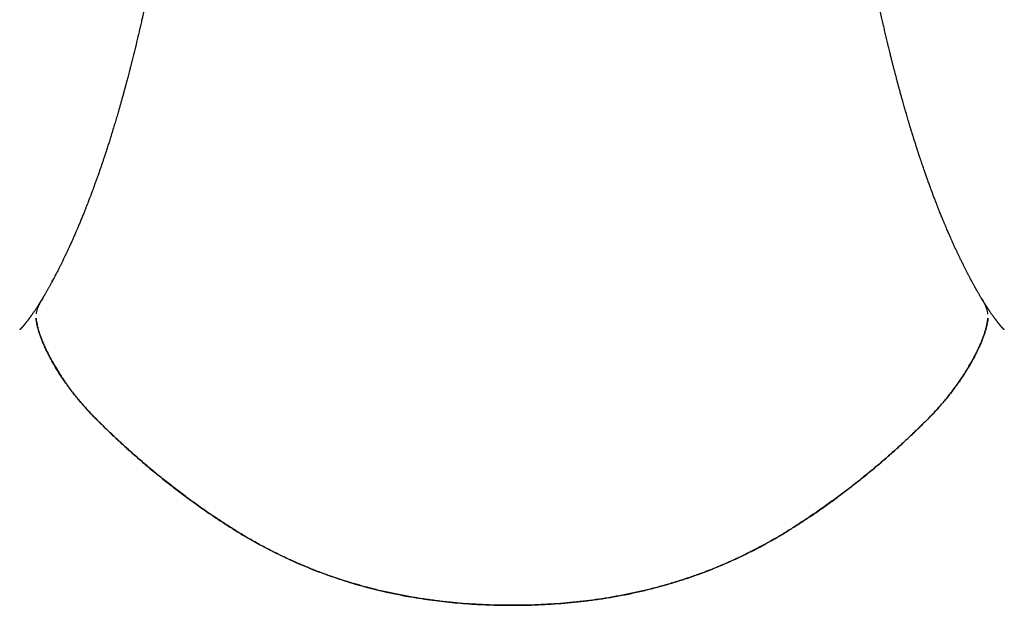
# Model space of a CAD drawing. Header units: millimetres. Extents: x 8 to 501, y 12 to 615.
# Tile 3 of 77: x 250 to 279, y 244 to 261. Entities that reach past the tile are written whole.
import ezdxf

# ---------------------------------------------------------------- set-up
doc = ezdxf.new("R2010")
doc.units = ezdxf.units.MM

msp = doc.modelspace()

# ---------------------------------------------------------------- linework, layer by layer
at = {"color": 7, "linetype": 'Continuous', "lineweight": 30}
msp.add_line((278.118, 253.221), (278.076, 253.301), dxfattribs=at)
for points, knots in [([(255.61, 278.707), (255.609, 278.682), (255.608, 278.591), (255.605, 278.434), (255.6, 278.24), (255.596, 278.053), (255.591, 277.872), (255.587, 277.72), (255.583, 277.596), (255.58, 277.499), (255.577, 277.403), (255.574, 277.311), (255.57, 277.22), (255.567, 277.132), (255.564, 277.048), (255.561, 276.969), (255.558, 276.898), (255.556, 276.834), (255.553, 276.777), (255.551, 276.729), (255.55, 276.688), (255.548, 276.655), (255.547, 276.629), (255.546, 276.61), (255.545, 276.591), (255.544, 276.566), (255.543, 276.534), (255.541, 276.495), (255.539, 276.45), (255.537, 276.399), (255.534, 276.342), (255.531, 276.279), (255.527, 276.191), (255.522, 276.081), (255.515, 275.954), (255.509, 275.834), (255.503, 275.722), (255.497, 275.617), (255.492, 275.521), (255.487, 275.434), (255.483, 275.354), (255.478, 275.28), (255.474, 275.208), (255.47, 275.144), (255.467, 275.086), (255.463, 275.034), (255.46, 274.985), (255.457, 274.938), (255.455, 274.894), (255.452, 274.86), (255.451, 274.836), (255.45, 274.817), (255.448, 274.795), (255.447, 274.768), (255.444, 274.735), (255.442, 274.696), (255.439, 274.651), (255.434, 274.574), (255.427, 274.472), (255.418, 274.347), (255.41, 274.229), (255.402, 274.117), (255.394, 274.009), (255.387, 273.904), (255.379, 273.801), (255.372, 273.704), (255.365, 273.62), (255.359, 273.546), (255.354, 273.476), (255.348, 273.402), (255.342, 273.324), (255.336, 273.248), (255.331, 273.188), (255.327, 273.146), (255.326, 273.125), (255.324, 273.11), (255.324, 273.099), (255.322, 273.084), (255.321, 273.064), (255.319, 273.039), (255.316, 273.006), (255.312, 272.964), (255.308, 272.913), (255.303, 272.856), (255.298, 272.792), (255.292, 272.723), (255.285, 272.651), (255.277, 272.558), (255.267, 272.444), (255.258, 272.34), (255.251, 272.264), (255.247, 272.218), (255.243, 272.173), (255.239, 272.134), (255.236, 272.102), (255.234, 272.079), (255.232, 272.063), (255.231, 272.05), (255.23, 272.037), (255.229, 272.022), (255.227, 272.005), (255.224, 271.978), (255.221, 271.942), (255.217, 271.895), (255.209, 271.818), (255.199, 271.71), (255.183, 271.55), (255.165, 271.365), (255.143, 271.153), (255.126, 270.986), (255.114, 270.866), (255.106, 270.798), (255.099, 270.73), (255.092, 270.666), (255.086, 270.608), (255.081, 270.56), (255.077, 270.522), (255.074, 270.492), (255.071, 270.47), (255.069, 270.453), (255.068, 270.437), (255.066, 270.418), (255.063, 270.396), (255.061, 270.371), (255.058, 270.344), (255.054, 270.307), (255.048, 270.26), (255.042, 270.201), (255.034, 270.136), (255.026, 270.06), (255.016, 269.973), (255.005, 269.874), (254.993, 269.767), (254.979, 269.651), (254.965, 269.526), (254.949, 269.392), (254.932, 269.25), (254.913, 269.096), (254.894, 268.937), (254.874, 268.777), (254.855, 268.623), (254.836, 268.475), (254.818, 268.333), (254.799, 268.193), (254.781, 268.057), (254.764, 267.923), (254.747, 267.797), (254.731, 267.679), (254.716, 267.569), (254.702, 267.466), (254.689, 267.377), (254.679, 267.302), (254.67, 267.241), (254.663, 267.188), (254.657, 267.148), (254.653, 267.119), (254.65, 267.101), (254.648, 267.084), (254.645, 267.066), (254.642, 267.041), (254.637, 267.008), (254.631, 266.968), (254.625, 266.923), (254.618, 266.874), (254.61, 266.821), (254.6, 266.754), (254.588, 266.67), (254.573, 266.567), (254.557, 266.46), (254.54, 266.35), (254.523, 266.237), (254.506, 266.121), (254.488, 266.005), (254.47, 265.892), (254.45, 265.762), (254.427, 265.616), (254.401, 265.457), (254.377, 265.306), (254.353, 265.163), (254.331, 265.028), (254.31, 264.902), (254.29, 264.785), (254.272, 264.676), (254.257, 264.588), (254.245, 264.519), (254.236, 264.468), (254.228, 264.42), (254.221, 264.38), (254.215, 264.349), (254.212, 264.329), (254.209, 264.311), (254.205, 264.29), (254.199, 264.259), (254.192, 264.218), (254.183, 264.167), (254.173, 264.107), (254.16, 264.037), (254.141, 263.932), (254.117, 263.797), (254.087, 263.637), (254.059, 263.482), (254.031, 263.334), (254.004, 263.192), (253.978, 263.055), (253.952, 262.92), (253.924, 262.781), (253.895, 262.634), (253.864, 262.48), (253.832, 262.319), (253.803, 262.179), (253.779, 262.063), (253.76, 261.973), (253.741, 261.88), (253.721, 261.786), (253.701, 261.695), (253.682, 261.608), (253.665, 261.527), (253.648, 261.452), (253.633, 261.383), (253.62, 261.324), (253.61, 261.275), (253.6, 261.234), (253.593, 261.199), (253.585, 261.166), (253.577, 261.129), (253.567, 261.083), (253.554, 261.027), (253.539, 260.962), (253.522, 260.887), (253.503, 260.802), (253.465, 260.641), (253.41, 260.406), (253.337, 260.103), (253.279, 259.871), (253.239, 259.712), (253.216, 259.623), (253.193, 259.534), (253.171, 259.447), (253.149, 259.364), (253.129, 259.288), (253.111, 259.221), (253.097, 259.165), (253.085, 259.121), (253.076, 259.087), (253.068, 259.057), (253.061, 259.033), (253.056, 259.012), (253.05, 258.991), (253.043, 258.966), (253.034, 258.934), (253.024, 258.894), (253.011, 258.846), (252.991, 258.775), (252.966, 258.684), (252.935, 258.574), (252.905, 258.468), (252.876, 258.365), (252.841, 258.243), (252.8, 258.105), (252.754, 257.948), (252.718, 257.829), (252.693, 257.748), (252.68, 257.705), (252.669, 257.668), (252.658, 257.633), (252.647, 257.597), (252.634, 257.555), (252.617, 257.502), (252.598, 257.44), (252.576, 257.372), (252.554, 257.303), (252.532, 257.234), (252.51, 257.166), (252.489, 257.1), (252.471, 257.045), (252.457, 257.002), (252.446, 256.971), (252.436, 256.94), (252.425, 256.907), (252.412, 256.867), (252.397, 256.822), (252.38, 256.773), (252.361, 256.716), (252.34, 256.654), (252.317, 256.587), (252.295, 256.522), (252.273, 256.46), (252.253, 256.403), (252.235, 256.352), (252.219, 256.307), (252.203, 256.264), (252.187, 256.217), (252.168, 256.164), (252.149, 256.114), (252.132, 256.067), (252.117, 256.025), (252.102, 255.983), (252.087, 255.944), (252.075, 255.911), (252.064, 255.883), (252.055, 255.858), (252.045, 255.83), (252.032, 255.797), (252.017, 255.758), (252.001, 255.714), (251.981, 255.663), (251.958, 255.602), (251.931, 255.533), (251.906, 255.468), (251.886, 255.419), (251.871, 255.38), (251.855, 255.34), (251.836, 255.293), (251.815, 255.241), (251.792, 255.184), (251.768, 255.125), (251.743, 255.064), (251.719, 255.005), (251.696, 254.95), (251.674, 254.899), (251.653, 254.849), (251.633, 254.803), (251.614, 254.759), (251.595, 254.714), (251.572, 254.661), (251.546, 254.601), (251.519, 254.539), (251.493, 254.481), (251.473, 254.436), (251.457, 254.402), (251.447, 254.379), (251.437, 254.356), (251.427, 254.334), (251.416, 254.311), (251.403, 254.282), (251.386, 254.246), (251.367, 254.204), (251.347, 254.162), (251.329, 254.123), (251.314, 254.091), (251.301, 254.064), (251.29, 254.041), (251.277, 254.013), (251.261, 253.98), (251.241, 253.939), (251.22, 253.895), (251.198, 253.85), (251.177, 253.807), (251.157, 253.767), (251.139, 253.73), (251.12, 253.692), (251.101, 253.654), (251.079, 253.61), (251.055, 253.563), (251.029, 253.512), (251.001, 253.457), (250.974, 253.405), (250.948, 253.357), (250.926, 253.314), (250.909, 253.283), (250.898, 253.263), (250.892, 253.251), (250.888, 253.244), (250.886, 253.24)], [0, 0, 0, 0, 0.003143, 0.01159, 0.019748, 0.027617, 0.035198, 0.04249, 0.046651, 0.050713, 0.054673, 0.058533, 0.062293, 0.065951, 0.0695, 0.072785, 0.075751, 0.078399, 0.080728, 0.082738, 0.084429, 0.0858, 0.086852, 0.087586, 0.08822, 0.08923, 0.090593, 0.092221, 0.094104, 0.096202, 0.098547, 0.101138, 0.103976, 0.109503, 0.114725, 0.119643, 0.124255, 0.128563, 0.132564, 0.136057, 0.139278, 0.142314, 0.145218, 0.147989, 0.150196, 0.152312, 0.154334, 0.156265, 0.158087, 0.159639, 0.160407, 0.161093, 0.161953, 0.163057, 0.164406, 0.165999, 0.167836, 0.169909, 0.175283, 0.180352, 0.185116, 0.189594, 0.193974, 0.198223, 0.202409, 0.206365, 0.210033, 0.212539, 0.215328, 0.218399, 0.221556, 0.224623, 0.227587, 0.228836, 0.229685, 0.230144, 0.23055, 0.231064, 0.2319, 0.232921, 0.234127, 0.235879, 0.237916, 0.240239, 0.242809, 0.24555, 0.248461, 0.251543, 0.256622, 0.26211, 0.263919, 0.265768, 0.267625, 0.269218, 0.27049, 0.271366, 0.271975, 0.272407, 0.272915, 0.273514, 0.274203, 0.274982, 0.276647, 0.278551, 0.280497, 0.285849, 0.291408, 0.299385, 0.307749, 0.316502, 0.319155, 0.321843, 0.324565, 0.327157, 0.329395, 0.331278, 0.332805, 0.333975, 0.334789, 0.335332, 0.335956, 0.336697, 0.337554, 0.338522, 0.339592, 0.340764, 0.342813, 0.345115, 0.347672, 0.350483, 0.353989, 0.357826, 0.361995, 0.366499, 0.37134, 0.376517, 0.382035, 0.387894, 0.394281, 0.400474, 0.406428, 0.41214, 0.417609, 0.422834, 0.428254, 0.433378, 0.438207, 0.442739, 0.446971, 0.450903, 0.454533, 0.457122, 0.459513, 0.461561, 0.463234, 0.464092, 0.464802, 0.465363, 0.466003, 0.466919, 0.468193, 0.469765, 0.4715, 0.473363, 0.475353, 0.477471, 0.481059, 0.484965, 0.489189, 0.493232, 0.49753, 0.502024, 0.506434, 0.510725, 0.514895, 0.521215, 0.527235, 0.532951, 0.538364, 0.54347, 0.548187, 0.552606, 0.556729, 0.560552, 0.562563, 0.564479, 0.566301, 0.568001, 0.569048, 0.569789, 0.57031, 0.571029, 0.572215, 0.573761, 0.575667, 0.577933, 0.58056, 0.583548, 0.589786, 0.59581, 0.601608, 0.607179, 0.612521, 0.617635, 0.622519, 0.62777, 0.633273, 0.63905, 0.645101, 0.651427, 0.654754, 0.658152, 0.661621, 0.665163, 0.668692, 0.671947, 0.674911, 0.677834, 0.680402, 0.682615, 0.684474, 0.685977, 0.687229, 0.688383, 0.689712, 0.691427, 0.693529, 0.69597, 0.698784, 0.701972, 0.705533, 0.716963, 0.728371, 0.739757, 0.743107, 0.746455, 0.749801, 0.753145, 0.756334, 0.759201, 0.761746, 0.763969, 0.76546, 0.766761, 0.76787, 0.768789, 0.769517, 0.770225, 0.771175, 0.772405, 0.773917, 0.775708, 0.77778, 0.781991, 0.786159, 0.790207, 0.794134, 0.797942, 0.804045, 0.810005, 0.815852, 0.817705, 0.819345, 0.820772, 0.821988, 0.82331, 0.824934, 0.826855, 0.829442, 0.832067, 0.83473, 0.837396, 0.840022, 0.842608, 0.845039, 0.846438, 0.847606, 0.848671, 0.849961, 0.851493, 0.853266, 0.855256, 0.857262, 0.859897, 0.862485, 0.865027, 0.867509, 0.869776, 0.871788, 0.87345, 0.875058, 0.87691, 0.879009, 0.881233, 0.882877, 0.884554, 0.886257, 0.887805, 0.889123, 0.890209, 0.89113, 0.892126, 0.893518, 0.895064, 0.896788, 0.89881, 0.901146, 0.904124, 0.907075, 0.908843, 0.910126, 0.91171, 0.913597, 0.915717, 0.918028, 0.920526, 0.923045, 0.925495, 0.927718, 0.929744, 0.93181, 0.933774, 0.935477, 0.937229, 0.939287, 0.942002, 0.944635, 0.94702, 0.949224, 0.950276, 0.951234, 0.952159, 0.953069, 0.953981, 0.955154, 0.956673, 0.958508, 0.960388, 0.962065, 0.963418, 0.964457, 0.965424, 0.966399, 0.967918, 0.969668, 0.971588, 0.973629, 0.975343, 0.977148, 0.978782, 0.980152, 0.981964, 0.983746, 0.985788, 0.98808, 0.990501, 0.992882, 0.994913, 0.996854, 0.998516, 0.999002, 0.999526, 1, 1, 1, 1]), ([(278.118, 253.221), (278.116, 253.224), (278.107, 253.239), (278.093, 253.267), (278.074, 253.303), (278.055, 253.337), (278.037, 253.372), (278.019, 253.406), (278.002, 253.439), (277.985, 253.471), (277.968, 253.504), (277.951, 253.538), (277.932, 253.576), (277.912, 253.614), (277.893, 253.653), (277.874, 253.69), (277.857, 253.724), (277.838, 253.762), (277.817, 253.805), (277.793, 253.855), (277.77, 253.901), (277.75, 253.943), (277.732, 253.981), (277.713, 254.021), (277.694, 254.061), (277.677, 254.096), (277.66, 254.132), (277.643, 254.169), (277.622, 254.214), (277.601, 254.259), (277.58, 254.304), (277.56, 254.349), (277.539, 254.396), (277.518, 254.442), (277.499, 254.485), (277.482, 254.523), (277.465, 254.561), (277.447, 254.603), (277.426, 254.651), (277.402, 254.704), (277.377, 254.763), (277.354, 254.817), (277.334, 254.863), (277.32, 254.898), (277.307, 254.928), (277.295, 254.957), (277.283, 254.985), (277.269, 255.019), (277.252, 255.06), (277.231, 255.111), (277.208, 255.167), (277.184, 255.227), (277.159, 255.287), (277.136, 255.345), (277.116, 255.397), (277.099, 255.44), (277.084, 255.478), (277.068, 255.517), (277.051, 255.56), (277.033, 255.609), (277.013, 255.661), (276.991, 255.717), (276.97, 255.773), (276.951, 255.825), (276.935, 255.867), (276.923, 255.899), (276.913, 255.925), (276.903, 255.952), (276.891, 255.984), (276.875, 256.027), (276.856, 256.079), (276.835, 256.139), (276.815, 256.193), (276.798, 256.241), (276.785, 256.278), (276.773, 256.31), (276.765, 256.334), (276.758, 256.353), (276.752, 256.371), (276.745, 256.39), (276.737, 256.413), (276.727, 256.44), (276.715, 256.476), (276.699, 256.523), (276.679, 256.58), (276.657, 256.642), (276.638, 256.698), (276.623, 256.745), (276.61, 256.782), (276.597, 256.821), (276.584, 256.86), (276.572, 256.896), (276.561, 256.928), (276.551, 256.957), (276.542, 256.987), (276.531, 257.018), (276.52, 257.052), (276.508, 257.088), (276.489, 257.146), (276.463, 257.227), (276.436, 257.314), (276.412, 257.386), (276.395, 257.442), (276.379, 257.494), (276.366, 257.534), (276.357, 257.563), (276.351, 257.583), (276.345, 257.601), (276.338, 257.623), (276.329, 257.654), (276.317, 257.694), (276.302, 257.741), (276.288, 257.789), (276.273, 257.836), (276.26, 257.882), (276.246, 257.926), (276.234, 257.969), (276.217, 258.024), (276.197, 258.091), (276.175, 258.168), (276.151, 258.25), (276.126, 258.335), (276.101, 258.424), (276.077, 258.507), (276.052, 258.597), (276.024, 258.697), (275.992, 258.81), (275.968, 258.898), (275.952, 258.96), (275.943, 258.991), (275.936, 259.018), (275.93, 259.038), (275.927, 259.052), (275.925, 259.06), (275.923, 259.067), (275.919, 259.08), (275.913, 259.101), (275.905, 259.134), (275.894, 259.174), (275.881, 259.223), (275.866, 259.28), (275.849, 259.345), (275.83, 259.419), (275.808, 259.5), (275.785, 259.59), (275.76, 259.688), (275.734, 259.793), (275.704, 259.912), (275.671, 260.047), (275.634, 260.198), (275.595, 260.359), (275.563, 260.494), (275.538, 260.6), (275.52, 260.674), (275.503, 260.75), (275.485, 260.827), (275.467, 260.907), (275.448, 260.987), (275.433, 261.054), (275.422, 261.104), (275.415, 261.133), (275.411, 261.152), (275.408, 261.166), (275.404, 261.184), (275.398, 261.209), (275.39, 261.245), (275.38, 261.29), (275.369, 261.343), (275.356, 261.399), (275.344, 261.456), (275.331, 261.514), (275.319, 261.571), (275.303, 261.642), (275.285, 261.729), (275.263, 261.83), (275.242, 261.93), (275.221, 262.031), (275.199, 262.135), (275.177, 262.244), (275.153, 262.362), (275.127, 262.488), (275.1, 262.622), (275.072, 262.764), (275.043, 262.915), (275.016, 263.055), (274.991, 263.181), (274.97, 263.293), (274.949, 263.407), (274.928, 263.518), (274.908, 263.622), (274.891, 263.715), (274.877, 263.796), (274.864, 263.867), (274.852, 263.931), (274.841, 263.99), (274.832, 264.043), (274.824, 264.09), (274.817, 264.127), (274.812, 264.155), (274.809, 264.174), (274.806, 264.189), (274.803, 264.206), (274.799, 264.227), (274.795, 264.254), (274.788, 264.291), (274.78, 264.338), (274.77, 264.397), (274.758, 264.465), (274.745, 264.541), (274.731, 264.622), (274.717, 264.704), (274.699, 264.807), (274.679, 264.929), (274.656, 265.068), (274.633, 265.206), (274.611, 265.341), (274.589, 265.474), (274.569, 265.603), (274.548, 265.731), (274.527, 265.867), (274.505, 266.011), (274.481, 266.165), (274.461, 266.295), (274.445, 266.401), (274.433, 266.48), (274.421, 266.56), (274.41, 266.64), (274.398, 266.717), (274.388, 266.786), (274.379, 266.847), (274.372, 266.899), (274.366, 266.942), (274.361, 266.974), (274.358, 266.997), (274.355, 267.013), (274.353, 267.027), (274.351, 267.041), (274.348, 267.065), (274.343, 267.1), (274.336, 267.149), (274.328, 267.206), (274.319, 267.272), (274.308, 267.346), (274.297, 267.427), (274.285, 267.515), (274.272, 267.609), (274.258, 267.71), (274.243, 267.819), (274.223, 267.97), (274.198, 268.161), (274.169, 268.387), (274.14, 268.609), (274.113, 268.826), (274.087, 269.038), (274.059, 269.268), (274.03, 269.512), (274.006, 269.721), (273.988, 269.873), (273.977, 269.971), (273.967, 270.065), (273.957, 270.154), (273.947, 270.237), (273.939, 270.314), (273.931, 270.382), (273.925, 270.442), (273.919, 270.493), (273.915, 270.532), (273.912, 270.561), (273.91, 270.582), (273.907, 270.604), (273.905, 270.63), (273.901, 270.664), (273.896, 270.708), (273.891, 270.757), (273.885, 270.812), (273.879, 270.872), (273.872, 270.938), (273.865, 271.01), (273.857, 271.083), (273.85, 271.156), (273.842, 271.228), (273.833, 271.322), (273.821, 271.439), (273.808, 271.575), (273.797, 271.684), (273.789, 271.767), (273.783, 271.824), (273.778, 271.877), (273.774, 271.925), (273.77, 271.966), (273.767, 272.002), (273.763, 272.035), (273.76, 272.067), (273.757, 272.101), (273.754, 272.14), (273.75, 272.184), (273.745, 272.235), (273.74, 272.293), (273.733, 272.368), (273.725, 272.458), (273.716, 272.561), (273.707, 272.664), (273.699, 272.754), (273.692, 272.83), (273.687, 272.894), (273.682, 272.956), (273.677, 273.013), (273.673, 273.061), (273.67, 273.099), (273.667, 273.129), (273.665, 273.153), (273.663, 273.176), (273.661, 273.202), (273.658, 273.237), (273.655, 273.283), (273.65, 273.336), (273.646, 273.393), (273.642, 273.445), (273.638, 273.496), (273.634, 273.547), (273.629, 273.603), (273.624, 273.665), (273.619, 273.733), (273.614, 273.801), (273.609, 273.864), (273.605, 273.92), (273.602, 273.969), (273.599, 274.012), (273.596, 274.051), (273.593, 274.091), (273.59, 274.132), (273.587, 274.177), (273.583, 274.226), (273.579, 274.28), (273.575, 274.341), (273.571, 274.407), (273.566, 274.474), (273.562, 274.54), (273.557, 274.603), (273.553, 274.664), (273.55, 274.718), (273.547, 274.762), (273.545, 274.795), (273.543, 274.823), (273.541, 274.849), (273.539, 274.886), (273.536, 274.936), (273.532, 275.004), (273.527, 275.081), (273.522, 275.169), (273.516, 275.26), (273.511, 275.353), (273.505, 275.449), (273.499, 275.552), (273.493, 275.663), (273.487, 275.781), (273.481, 275.889), (273.476, 275.986), (273.472, 276.069), (273.468, 276.155), (273.464, 276.241), (273.46, 276.323), (273.456, 276.396), (273.454, 276.456), (273.452, 276.505), (273.45, 276.542), (273.449, 276.573), (273.448, 276.595), (273.447, 276.611), (273.446, 276.625), (273.445, 276.645), (273.444, 276.673), (273.443, 276.71), (273.441, 276.754), (273.439, 276.807), (273.436, 276.866), (273.434, 276.932), (273.431, 277.005), (273.428, 277.084), (273.424, 277.192), (273.419, 277.329), (273.413, 277.495), (273.408, 277.668), (273.403, 277.849), (273.398, 278.036), (273.393, 278.228), (273.389, 278.426), (273.386, 278.586), (273.384, 278.681), (273.384, 278.707)], [0, 0, 0, 0, 0.000394, 0.002046, 0.00358, 0.00504, 0.006528, 0.008153, 0.00959, 0.010942, 0.012321, 0.013861, 0.015417, 0.017165, 0.018864, 0.02048, 0.021949, 0.023261, 0.025311, 0.027451, 0.029696, 0.03121, 0.03281, 0.034534, 0.036305, 0.037818, 0.039042, 0.040795, 0.042587, 0.044673, 0.04643, 0.048289, 0.050251, 0.052279, 0.054079, 0.055604, 0.057023, 0.058775, 0.060773, 0.063005, 0.065406, 0.068003, 0.069631, 0.071033, 0.072241, 0.073403, 0.074539, 0.075675, 0.077485, 0.079537, 0.081876, 0.084307, 0.086738, 0.089166, 0.091358, 0.092979, 0.094377, 0.095917, 0.097667, 0.099603, 0.101684, 0.103911, 0.106284, 0.108379, 0.110068, 0.111338, 0.11221, 0.113182, 0.114459, 0.116043, 0.118244, 0.120604, 0.123114, 0.124664, 0.126223, 0.127494, 0.128417, 0.129086, 0.12972, 0.130487, 0.131389, 0.132425, 0.133596, 0.135604, 0.137881, 0.140319, 0.142912, 0.144332, 0.145795, 0.147301, 0.148849, 0.150298, 0.151482, 0.152621, 0.153711, 0.154906, 0.156206, 0.157613, 0.159126, 0.162934, 0.167001, 0.169133, 0.17133, 0.173392, 0.175099, 0.17599, 0.17674, 0.177361, 0.178151, 0.179246, 0.180883, 0.18278, 0.184632, 0.186429, 0.188172, 0.18986, 0.191494, 0.193073, 0.196204, 0.199143, 0.201961, 0.205547, 0.208917, 0.212072, 0.21501, 0.219184, 0.223454, 0.227845, 0.229162, 0.230436, 0.231461, 0.23222, 0.232711, 0.232959, 0.233198, 0.233491, 0.23441, 0.235636, 0.237171, 0.239015, 0.241167, 0.243628, 0.246397, 0.249474, 0.252859, 0.256541, 0.260492, 0.264711, 0.270025, 0.27571, 0.281765, 0.288189, 0.290912, 0.293695, 0.296539, 0.299444, 0.302411, 0.305438, 0.30846, 0.309947, 0.311039, 0.311735, 0.312158, 0.31262, 0.313688, 0.314967, 0.316714, 0.318744, 0.320897, 0.323045, 0.325189, 0.327327, 0.329461, 0.333261, 0.337045, 0.340813, 0.344567, 0.34837, 0.352467, 0.35688, 0.361597, 0.366626, 0.371966, 0.377617, 0.383577, 0.387647, 0.391848, 0.39618, 0.400417, 0.404349, 0.407978, 0.410847, 0.413494, 0.41592, 0.418124, 0.420107, 0.421869, 0.423393, 0.424332, 0.425028, 0.425505, 0.426094, 0.426896, 0.427912, 0.42914, 0.431011, 0.433226, 0.435784, 0.438685, 0.44183, 0.444937, 0.447988, 0.453435, 0.458695, 0.463767, 0.468996, 0.47401, 0.478813, 0.483593, 0.488584, 0.494173, 0.500002, 0.506072, 0.509016, 0.512013, 0.515062, 0.518164, 0.521151, 0.523799, 0.526107, 0.528076, 0.529707, 0.531, 0.531779, 0.53235, 0.532792, 0.533332, 0.533984, 0.535505, 0.537358, 0.539543, 0.542059, 0.544905, 0.54808, 0.551375, 0.554959, 0.558834, 0.562997, 0.567447, 0.576288, 0.584986, 0.593515, 0.601875, 0.610068, 0.618094, 0.628437, 0.638495, 0.642369, 0.6462, 0.649886, 0.653281, 0.656619, 0.659618, 0.662279, 0.664603, 0.66659, 0.668242, 0.66917, 0.669993, 0.670742, 0.671732, 0.673074, 0.674767, 0.676813, 0.67889, 0.681234, 0.683846, 0.686718, 0.68964, 0.692508, 0.695323, 0.698085, 0.703699, 0.709081, 0.714234, 0.716612, 0.718919, 0.721023, 0.722901, 0.724554, 0.725981, 0.727199, 0.728414, 0.729757, 0.731276, 0.733048, 0.735075, 0.737356, 0.739889, 0.744013, 0.748139, 0.75224, 0.756319, 0.758871, 0.761414, 0.763946, 0.766285, 0.768293, 0.769701, 0.770886, 0.771847, 0.772625, 0.773649, 0.77503, 0.776764, 0.779204, 0.781469, 0.783557, 0.785538, 0.78753, 0.78978, 0.792287, 0.795051, 0.797931, 0.800508, 0.802754, 0.804669, 0.806463, 0.807968, 0.809405, 0.811229, 0.812943, 0.814904, 0.817112, 0.819512, 0.822327, 0.825066, 0.827727, 0.830312, 0.832821, 0.835189, 0.836876, 0.838224, 0.839259, 0.840283, 0.841385, 0.843765, 0.846351, 0.849673, 0.853261, 0.857113, 0.860775, 0.864677, 0.868893, 0.873424, 0.878273, 0.883437, 0.886746, 0.890174, 0.893719, 0.89737, 0.90079, 0.90382, 0.906459, 0.90826, 0.90982, 0.911113, 0.912038, 0.912591, 0.913113, 0.913794, 0.915015, 0.916548, 0.918394, 0.920551, 0.92302, 0.925748, 0.928777, 0.932103, 0.935598, 0.942196, 0.949108, 0.956333, 0.963871, 0.971721, 0.979736, 0.988052, 0.996669, 1, 1, 1, 1]), ([(250.919, 253.303), (250.916, 253.299), (250.911, 253.288), (250.9, 253.267), (250.886, 253.242), (250.872, 253.215), (250.856, 253.187), (250.839, 253.156), (250.821, 253.124), (250.803, 253.09), (250.785, 253.059), (250.766, 253.025), (250.746, 252.99), (250.724, 252.952), (250.703, 252.915), (250.686, 252.885), (250.674, 252.865), (250.667, 252.854), (250.662, 252.844), (250.656, 252.835), (250.649, 252.824), (250.642, 252.811), (250.635, 252.8), (250.628, 252.788), (250.621, 252.776), (250.616, 252.767), (250.613, 252.763)], [0, 0, 0, 0, 0.021444, 0.054342, 0.106786, 0.147601, 0.200639, 0.251292, 0.319057, 0.372132, 0.432535, 0.48951, 0.557343, 0.62944, 0.704523, 0.770806, 0.797784, 0.822154, 0.838432, 0.853828, 0.877267, 0.904048, 0.926784, 0.947555, 0.975686, 1, 1, 1, 1]), ([(250.885, 253.241), (250.886, 253.241), (250.897, 253.262), (250.908, 253.283), (250.918, 253.303)], [0, 0, 0, 0, 0.040165, 1, 1, 1, 1]), ([(278.38, 252.763), (278.379, 252.765), (278.372, 252.777), (278.358, 252.8), (278.34, 252.83), (278.321, 252.862), (278.303, 252.893), (278.284, 252.925), (278.268, 252.952), (278.256, 252.974), (278.246, 252.992), (278.236, 253.009), (278.227, 253.025), (278.218, 253.042), (278.208, 253.059), (278.198, 253.077), (278.185, 253.1), (278.168, 253.13), (278.148, 253.168), (278.127, 253.206), (278.106, 253.245), (278.089, 253.277), (278.079, 253.295), (278.076, 253.301)], [0, 0, 0, 0, 0.009868, 0.074174, 0.137093, 0.193969, 0.258635, 0.319639, 0.381075, 0.41372, 0.442612, 0.48132, 0.510063, 0.533373, 0.571397, 0.603839, 0.632758, 0.699934, 0.767413, 0.834242, 0.904626, 0.970598, 1, 1, 1, 1]), ([(250.613, 252.763), (250.612, 252.761), (250.608, 252.755), (250.602, 252.744), (250.593, 252.73), (250.585, 252.716), (250.577, 252.704), (250.57, 252.692), (250.562, 252.678), (250.552, 252.663), (250.538, 252.64), (250.52, 252.611), (250.499, 252.579), (250.478, 252.546), (250.458, 252.514), (250.437, 252.482), (250.417, 252.452), (250.396, 252.421), (250.378, 252.393), (250.359, 252.365), (250.342, 252.341), (250.324, 252.315), (250.308, 252.291), (250.291, 252.267), (250.275, 252.244), (250.261, 252.226), (250.251, 252.211), (250.243, 252.2), (250.234, 252.188), (250.226, 252.177), (250.22, 252.169), (250.214, 252.161), (250.208, 252.153), (250.201, 252.143), (250.194, 252.134), (250.188, 252.126), (250.183, 252.12), (250.178, 252.113), (250.172, 252.105), (250.166, 252.096), (250.157, 252.085), (250.148, 252.073), (250.136, 252.058), (250.125, 252.044), (250.114, 252.03), (250.103, 252.016), (250.094, 252.004), (250.087, 251.996), (250.083, 251.991), (250.079, 251.986), (250.074, 251.981), (250.07, 251.975), (250.064, 251.968), (250.059, 251.962), (250.055, 251.956), (250.05, 251.951), (250.046, 251.947), (250.042, 251.942), (250.037, 251.935), (250.031, 251.929), (250.025, 251.922), (250.021, 251.916), (250.016, 251.911), (250.012, 251.906), (250.007, 251.9), (250.001, 251.894), (249.996, 251.889), (249.992, 251.884), (249.988, 251.88), (249.984, 251.875), (249.98, 251.87), (249.975, 251.865), (249.971, 251.861), (249.969, 251.858), (249.966, 251.855), (249.963, 251.852), (249.959, 251.848), (249.955, 251.843), (249.951, 251.839), (249.948, 251.836), (249.945, 251.833), (249.942, 251.83), (249.94, 251.827), (249.938, 251.825), (249.936, 251.824), (249.935, 251.823), (249.934, 251.822), (249.933, 251.821), (249.933, 251.821), (249.932, 251.82), (249.933, 251.82), (249.933, 251.82)], [0, 0, 0, 0, 0.003397, 0.0095543, 0.0177438, 0.0258066, 0.0321955, 0.0381128, 0.0451982, 0.0541359, 0.0644331, 0.0834027, 0.1020398, 0.1210018, 0.1406869, 0.1590352, 0.1796518, 0.1970727, 0.2183434, 0.23322, 0.2530508, 0.2677673, 0.2873187, 0.3029347, 0.3209256, 0.3383011, 0.3456545, 0.3550988, 0.3654307, 0.3749102, 0.380673, 0.3866391, 0.3935076, 0.4020617, 0.4110102, 0.4174313, 0.422884, 0.4285105, 0.4359234, 0.4449101, 0.4530177, 0.4664067, 0.4801991, 0.4983295, 0.5110918, 0.5249549, 0.5433506, 0.5504252, 0.5560637, 0.5617092, 0.5680458, 0.5754871, 0.5840327, 0.5928592, 0.6005845, 0.607303, 0.6138389, 0.6207516, 0.6290124, 0.6414104, 0.6524468, 0.66134, 0.6695775, 0.6787874, 0.6898821, 0.7020947, 0.7133613, 0.7226141, 0.7314838, 0.7414655, 0.7534946, 0.7664331, 0.7772071, 0.785804, 0.794132, 0.8027263, 0.8131381, 0.8309904, 0.8474561, 0.860474, 0.8732088, 0.8884269, 0.9058122, 0.9203758, 0.932725, 0.9439753, 0.9551471, 0.9676623, 0.9821237, 0.9969737, 1, 1, 1, 1]), ([(250.501, 252.558), (250.488, 252.533), (250.464, 252.482), (250.438, 252.405), (250.423, 252.342), (250.42, 252.304), (250.419, 252.292)], [0, 0, 0, 0, 0.288141, 0.576902, 0.867852, 1, 1, 1, 1]), ([(250.614, 252.763), (250.602, 252.743), (250.56, 252.675), (250.525, 252.607), (250.499, 252.558)], [0, 0, 0, 0, 0.292109, 1, 1, 1, 1]), ([(278.379, 252.763), (278.391, 252.743), (278.433, 252.675), (278.469, 252.607), (278.494, 252.558)], [0, 0, 0, 0, 0.29163, 1, 1, 1, 1]), ([(279.061, 251.82), (279.061, 251.82), (279.061, 251.82), (279.061, 251.82), (279.06, 251.821), (279.06, 251.821), (279.059, 251.822), (279.057, 251.824), (279.055, 251.826), (279.053, 251.828), (279.051, 251.83), (279.049, 251.833), (279.045, 251.836), (279.042, 251.839), (279.039, 251.843), (279.036, 251.846), (279.033, 251.849), (279.03, 251.852), (279.026, 251.856), (279.023, 251.86), (279.019, 251.864), (279.016, 251.867), (279.013, 251.87), (279.01, 251.873), (279.007, 251.877), (279.003, 251.881), (278.999, 251.886), (278.995, 251.891), (278.991, 251.895), (278.987, 251.9), (278.982, 251.905), (278.977, 251.911), (278.971, 251.918), (278.965, 251.925), (278.96, 251.931), (278.956, 251.936), (278.952, 251.941), (278.947, 251.947), (278.941, 251.954), (278.935, 251.96), (278.93, 251.967), (278.925, 251.973), (278.918, 251.982), (278.91, 251.992), (278.902, 252.001), (278.895, 252.01), (278.887, 252.02), (278.879, 252.03), (278.869, 252.042), (278.859, 252.055), (278.849, 252.069), (278.836, 252.085), (278.825, 252.1), (278.812, 252.116), (278.801, 252.131), (278.792, 252.143), (278.785, 252.152), (278.778, 252.163), (278.769, 252.174), (278.761, 252.185), (278.754, 252.195), (278.746, 252.206), (278.735, 252.221), (278.721, 252.241), (278.702, 252.267), (278.685, 252.292), (278.665, 252.32), (278.647, 252.347), (278.629, 252.373), (278.615, 252.394), (278.601, 252.414), (278.588, 252.434), (278.575, 252.454), (278.561, 252.475), (278.548, 252.496), (278.536, 252.513), (278.527, 252.527), (278.519, 252.54), (278.51, 252.554), (278.501, 252.567), (278.494, 252.578), (278.488, 252.589), (278.48, 252.601), (278.471, 252.615), (278.462, 252.629), (278.454, 252.642), (278.448, 252.653), (278.442, 252.662), (278.437, 252.67), (278.431, 252.679), (278.425, 252.69), (278.417, 252.702), (278.41, 252.713), (278.404, 252.723), (278.399, 252.732), (278.393, 252.741), (278.388, 252.75), (278.383, 252.758), (278.381, 252.762), (278.38, 252.763)], [0, 0, 0, 0, 0.002336, 0.013351, 0.024343, 0.03577, 0.049276, 0.066244, 0.082862, 0.096387, 0.109299, 0.123037, 0.140091, 0.154502, 0.167089, 0.177677, 0.188068, 0.197193, 0.208849, 0.220802, 0.231242, 0.239253, 0.246564, 0.253917, 0.262276, 0.271979, 0.282618, 0.292436, 0.30068, 0.30936, 0.318462, 0.329327, 0.342148, 0.353531, 0.362829, 0.369542, 0.376784, 0.386029, 0.396442, 0.406176, 0.413227, 0.422049, 0.432415, 0.445565, 0.457865, 0.467125, 0.476766, 0.489091, 0.502782, 0.514831, 0.528677, 0.545988, 0.559103, 0.572573, 0.590508, 0.597915, 0.604855, 0.613841, 0.624178, 0.633527, 0.640995, 0.648662, 0.657991, 0.678075, 0.695315, 0.715978, 0.73298, 0.753666, 0.77101, 0.785948, 0.796634, 0.80987, 0.823762, 0.834654, 0.849142, 0.861441, 0.867037, 0.874496, 0.884184, 0.89179, 0.897365, 0.903306, 0.910426, 0.91877, 0.927203, 0.9343, 0.940129, 0.945234, 0.949727, 0.95389, 0.959952, 0.967495, 0.973843, 0.97861, 0.983148, 0.988076, 0.992931, 0.998103, 1, 1, 1, 1]), ([(278.575, 252.287), (278.574, 252.3), (278.571, 252.339), (278.555, 252.404), (278.53, 252.482), (278.505, 252.533), (278.492, 252.558)], [0, 0, 0, 0, 0.145853, 0.428773, 0.714051, 1, 1, 1, 1]), ([(250.487, 252.527), (250.479, 252.512), (250.46, 252.472), (250.438, 252.405), (250.423, 252.342), (250.42, 252.304), (250.419, 252.292)], [0, 0, 0, 0, 0.193672, 0.520754, 0.850314, 1, 1, 1, 1]), ([(278.575, 252.287), (278.574, 252.3), (278.571, 252.339), (278.555, 252.404), (278.534, 252.469), (278.516, 252.507), (278.51, 252.519)], [0, 0, 0, 0, 0.170574, 0.501446, 0.835075, 1, 1, 1, 1]), ([(252.543, 248.844), (252.504, 248.882), (252.427, 248.956), (252.311, 249.069), (252.197, 249.183), (252.085, 249.297), (251.974, 249.414), (251.866, 249.534), (251.76, 249.655), (251.657, 249.777), (251.558, 249.9), (251.462, 250.024), (251.369, 250.149), (251.279, 250.275), (251.193, 250.4), (251.111, 250.526), (251.032, 250.652), (250.957, 250.777), (250.886, 250.901), (250.821, 251.022), (250.761, 251.139), (250.706, 251.253), (250.655, 251.364), (250.608, 251.474), (250.566, 251.581), (250.528, 251.686), (250.495, 251.788), (250.466, 251.888), (250.443, 251.986), (250.427, 252.08), (250.419, 252.142), (250.418, 252.171), (250.418, 252.172)], [0, 0, 0, 0, 0.032461, 0.06494, 0.097407, 0.129848, 0.162276, 0.195457, 0.228686, 0.26193, 0.295158, 0.328337, 0.362579, 0.396855, 0.431133, 0.465377, 0.500662, 0.535977, 0.571294, 0.606581, 0.640788, 0.675022, 0.709256, 0.743464, 0.77859, 0.813749, 0.848904, 0.884026, 0.921903, 0.959833, 0.997758, 1, 1, 1, 1]), ([(250.418, 252.172), (250.42, 252.15), (250.424, 252.103), (250.436, 252.026), (250.453, 251.942), (250.476, 251.852), (250.504, 251.757), (250.537, 251.659), (250.578, 251.548), (250.629, 251.423), (250.691, 251.283), (250.755, 251.151), (250.818, 251.027), (250.88, 250.912), (250.946, 250.796), (251.018, 250.675), (251.096, 250.548), (251.181, 250.417), (251.271, 250.285), (251.367, 250.151), (251.469, 250.014), (251.577, 249.876), (251.69, 249.738), (251.805, 249.603), (251.922, 249.472), (252.04, 249.344), (252.162, 249.218), (252.286, 249.093), (252.413, 248.969), (252.499, 248.887), (252.541, 248.846)], [0, 0, 0, 0, 0.029484, 0.06207, 0.094621, 0.128239, 0.161887, 0.195538, 0.22916, 0.272488, 0.315842, 0.359171, 0.392419, 0.425692, 0.458965, 0.492213, 0.528327, 0.564478, 0.600624, 0.636732, 0.674168, 0.711649, 0.749128, 0.78656, 0.821941, 0.857342, 0.89273, 0.928481, 0.96424, 1, 1, 1, 1]), ([(278.575, 252.172), (278.573, 252.15), (278.57, 252.103), (278.557, 252.026), (278.54, 251.942), (278.517, 251.852), (278.489, 251.757), (278.456, 251.659), (278.415, 251.548), (278.364, 251.423), (278.302, 251.283), (278.238, 251.151), (278.175, 251.027), (278.113, 250.912), (278.047, 250.796), (277.975, 250.675), (277.897, 250.548), (277.812, 250.417), (277.722, 250.285), (277.626, 250.151), (277.524, 250.014), (277.416, 249.876), (277.303, 249.738), (277.188, 249.603), (277.071, 249.472), (276.953, 249.344), (276.831, 249.217), (276.706, 249.092), (276.579, 248.968), (276.493, 248.886), (276.451, 248.844)], [0, 0, 0, 0, 0.029394, 0.06197, 0.094511, 0.128118, 0.161756, 0.195396, 0.229008, 0.272322, 0.315663, 0.358978, 0.392216, 0.425478, 0.45874, 0.491978, 0.528081, 0.56422, 0.600356, 0.636453, 0.673876, 0.711345, 0.748813, 0.786234, 0.821669, 0.857124, 0.892566, 0.928371, 0.964186, 1, 1, 1, 1]), ([(276.452, 248.846), (276.491, 248.883), (276.568, 248.958), (276.683, 249.07), (276.797, 249.183), (276.909, 249.298), (277.019, 249.415), (277.127, 249.534), (277.233, 249.655), (277.335, 249.777), (277.434, 249.899), (277.53, 250.023), (277.623, 250.148), (277.714, 250.274), (277.799, 250.399), (277.882, 250.525), (277.96, 250.65), (278.035, 250.776), (278.106, 250.9), (278.171, 251.02), (278.232, 251.137), (278.287, 251.251), (278.338, 251.363), (278.385, 251.472), (278.427, 251.58), (278.465, 251.685), (278.498, 251.786), (278.526, 251.887), (278.55, 251.985), (278.566, 252.079), (278.574, 252.142), (278.575, 252.171), (278.575, 252.172)], [0, 0, 0, 0, 0.032397, 0.064812, 0.097216, 0.129593, 0.161959, 0.195075, 0.228239, 0.261419, 0.294581, 0.327696, 0.361948, 0.396233, 0.43052, 0.464773, 0.500068, 0.535392, 0.570718, 0.606014, 0.640231, 0.674475, 0.708718, 0.742935, 0.77807, 0.813237, 0.848401, 0.883531, 0.921557, 0.959636, 0.99771, 1, 1, 1, 1]), ([(256.196, 245.965), (256.088, 246.035), (255.871, 246.174), (255.551, 246.389), (255.234, 246.61), (254.92, 246.837), (254.61, 247.068), (254.303, 247.306), (254, 247.55), (253.699, 247.799), (253.403, 248.053), (253.111, 248.312), (252.823, 248.576), (252.635, 248.756), (252.541, 248.846)], [0, 0, 0, 0, 0.08274, 0.165486, 0.248225, 0.331199, 0.41418, 0.497154, 0.58084, 0.664532, 0.748218, 0.832143, 0.916075, 1, 1, 1, 1]), ([(252.543, 248.844), (252.635, 248.756), (252.821, 248.578), (253.105, 248.318), (253.393, 248.062), (253.685, 247.81), (253.983, 247.563), (254.285, 247.32), (254.592, 247.082), (254.905, 246.848), (255.221, 246.619), (255.542, 246.395), (255.867, 246.177), (256.087, 246.036), (256.196, 245.965)], [0, 0, 0, 0, 0.082744, 0.165495, 0.248239, 0.331213, 0.414194, 0.497168, 0.58085, 0.664539, 0.748221, 0.832145, 0.916076, 1, 1, 1, 1]), ([(276.452, 248.846), (276.36, 248.757), (276.174, 248.58), (275.89, 248.32), (275.602, 248.063), (275.309, 247.812), (275.012, 247.564), (274.709, 247.321), (274.402, 247.083), (274.089, 246.848), (273.773, 246.619), (273.451, 246.396), (273.126, 246.177), (272.907, 246.036), (272.797, 245.965)], [0, 0, 0, 0, 0.082744, 0.165493, 0.248237, 0.331211, 0.414191, 0.497165, 0.580847, 0.664537, 0.748219, 0.832144, 0.916075, 1, 1, 1, 1]), ([(272.797, 245.965), (272.905, 246.035), (273.122, 246.174), (273.442, 246.389), (273.759, 246.61), (274.073, 246.836), (274.383, 247.068), (274.689, 247.306), (274.993, 247.549), (275.293, 247.798), (275.589, 248.052), (275.881, 248.311), (276.169, 248.575), (276.357, 248.755), (276.451, 248.844)], [0, 0, 0, 0, 0.08274, 0.165487, 0.248227, 0.331201, 0.414182, 0.497156, 0.580842, 0.664534, 0.74822, 0.832144, 0.916076, 1, 1, 1, 1]), ([(256.196, 245.965), (256.286, 245.909), (256.466, 245.796), (256.741, 245.635), (257.018, 245.479), (257.3, 245.329), (257.587, 245.185), (257.877, 245.047), (258.171, 244.915), (258.47, 244.79), (258.772, 244.671), (259.08, 244.558), (259.389, 244.452), (259.703, 244.353), (260.019, 244.261), (260.339, 244.175), (260.661, 244.097), (260.947, 244.033), (261.199, 243.983), (261.451, 243.935), (261.74, 243.886), (262.067, 243.838), (262.395, 243.796), (262.724, 243.761), (263.055, 243.732), (263.387, 243.709), (263.719, 243.693), (264.089, 243.681), (264.348, 243.679), (264.497, 243.678)], [0, 0, 0, 0, 0.036456, 0.072921, 0.109385, 0.145841, 0.182708, 0.219585, 0.256462, 0.29333, 0.330813, 0.368307, 0.4058, 0.443284, 0.481195, 0.519116, 0.557036, 0.594948, 0.620076, 0.645204, 0.683058, 0.72092, 0.758783, 0.796638, 0.834728, 0.872825, 0.910922, 0.949013, 1, 1, 1, 1]), ([(264.497, 243.678), (264.4, 243.679), (264.206, 243.68), (263.883, 243.687), (263.528, 243.701), (263.14, 243.725), (262.752, 243.758), (262.364, 243.8), (261.975, 243.851), (261.587, 243.911), (261.198, 243.982), (260.811, 244.062), (260.457, 244.145), (260.137, 244.228), (259.826, 244.316), (259.493, 244.418), (259.139, 244.537), (258.788, 244.664), (258.453, 244.797), (258.133, 244.932), (257.827, 245.07), (257.511, 245.222), (257.185, 245.389), (256.85, 245.572), (256.52, 245.763), (256.304, 245.898), (256.196, 245.965)], [0, 0, 0, 0, 0.033269, 0.066538, 0.111007, 0.15548, 0.199947, 0.244836, 0.289731, 0.334619, 0.37997, 0.425328, 0.470679, 0.504823, 0.538968, 0.581707, 0.624461, 0.667215, 0.709954, 0.748368, 0.786787, 0.825202, 0.868893, 0.9126, 0.956308, 1, 1, 1, 1]), ([(272.797, 245.965), (272.7, 245.904), (272.506, 245.783), (272.209, 245.61), (271.909, 245.443), (271.603, 245.283), (271.294, 245.13), (270.979, 244.985), (270.659, 244.846), (270.334, 244.714), (270.005, 244.59), (269.673, 244.475), (269.337, 244.367), (268.991, 244.265), (268.637, 244.17), (268.272, 244.082), (267.905, 244.004), (267.535, 243.934), (267.164, 243.872), (266.789, 243.819), (266.411, 243.775), (266.03, 243.739), (265.648, 243.712), (265.265, 243.692), (264.881, 243.68), (264.625, 243.679), (264.497, 243.678)], [0, 0, 0, 0, 0.039325, 0.078655, 0.11798, 0.15751, 0.197045, 0.236575, 0.276748, 0.316928, 0.357101, 0.397494, 0.437893, 0.478287, 0.521215, 0.56415, 0.607079, 0.65024, 0.693408, 0.736571, 0.78038, 0.824196, 0.868006, 0.912002, 0.956003, 1, 1, 1, 1]), ([(264.497, 243.678), (264.626, 243.679), (264.884, 243.68), (265.271, 243.693), (265.659, 243.712), (266.046, 243.741), (266.434, 243.778), (266.822, 243.824), (267.211, 243.879), (267.6, 243.945), (267.989, 244.02), (268.376, 244.106), (268.761, 244.202), (269.122, 244.303), (269.46, 244.406), (269.775, 244.509), (270.087, 244.621), (270.398, 244.739), (270.706, 244.866), (271.012, 245), (271.317, 245.142), (271.62, 245.291), (271.92, 245.449), (272.216, 245.613), (272.509, 245.785), (272.701, 245.905), (272.797, 245.965)], [0, 0, 0, 0, 0.044379, 0.088762, 0.133141, 0.177704, 0.222273, 0.266836, 0.312057, 0.357284, 0.402504, 0.447992, 0.493487, 0.538974, 0.576916, 0.614862, 0.652803, 0.690928, 0.729059, 0.767184, 0.805887, 0.844595, 0.883297, 0.922196, 0.961101, 1, 1, 1, 1])]:
    msp.add_open_spline(points, degree=3, knots=knots, dxfattribs=at)

doc.saveas('drawing.dxf')
